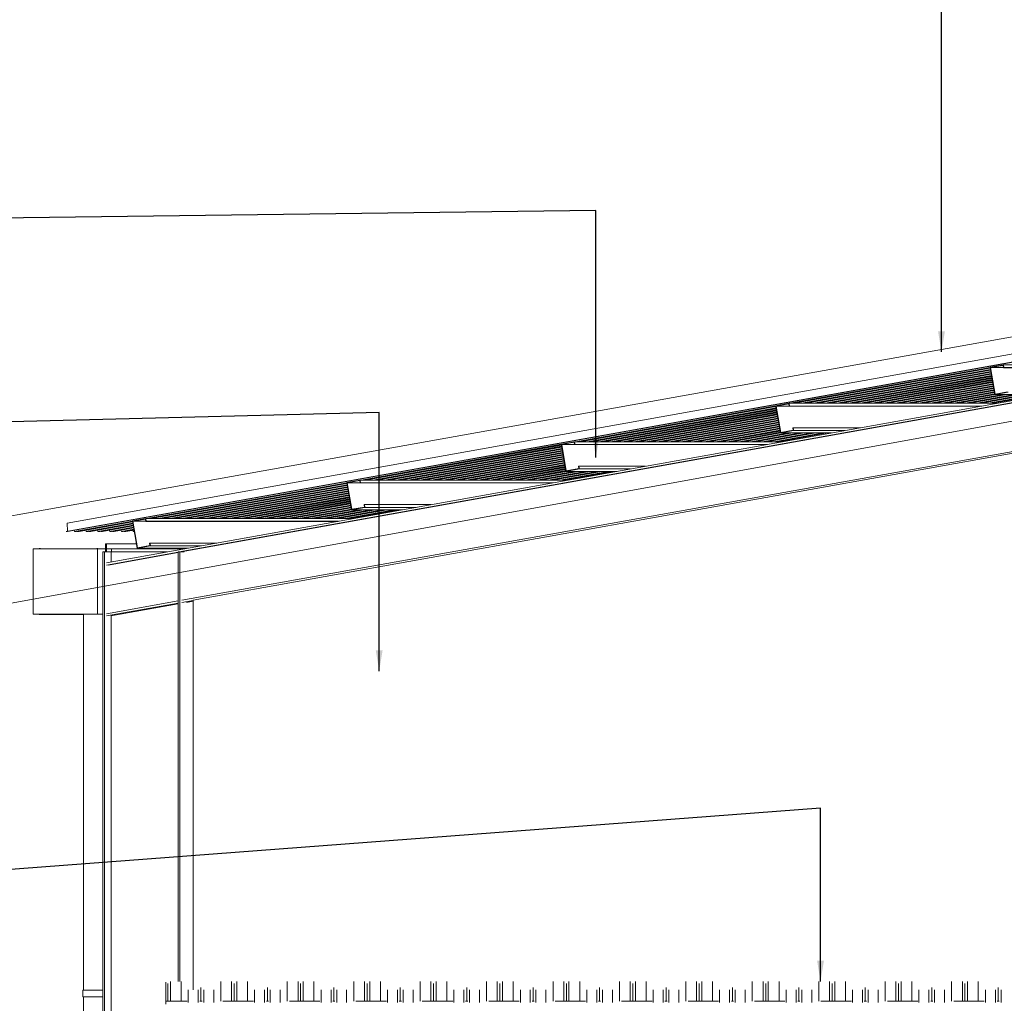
# Model space of a CAD drawing. Header units: millimetres. Extents: x -115474967 to 444143, y -74377 to 241828222.
# Tile 28 of 256: x -162469 to -157949, y 5515 to 10030. Entities that reach past the tile are written whole.
import ezdxf

# ---------------------------------------------------------------- set-up
doc = ezdxf.new("R2010")
doc.units = ezdxf.units.MM
doc.header["$MEASUREMENT"] = 0
doc.linetypes.add('Dashed', pattern=[280, 140, -140])
doc.linetypes.add('PHANTOM', pattern=[2.5, 1.25, -0.25, 0.25, -0.25, 0.25, -0.25])
doc.layers.add('00-5 Grid 01', color=9, linetype='PHANTOM')
doc.layers.add('2 Roof Lines', color=8, linetype='Dashed', lineweight=15)
doc.layers.add('C_TEXT GA_Pen_No__6', color=7, linetype='Continuous', lineweight=5)
doc.styles.add('GENERATED_STYLE_1', font='GOTHIC.TTF')
doc.dimstyles.new('GENERATED_STYLE__8', dxfattribs={"dimtxt": 200, "dimasz": 95, "dimexe": 0.18, "dimexo": 90000, "dimgap": 0.09, "dimtad": 1, "dimtih": 1, "dimtoh": 1, "dimdec": 0, "dimzin": 0, "dimdsep": 46, "dimtxsty": 'GENERATED_STYLE_1', "dimblk": 'ARROWHEAD_2', "dimblk1": 'ARROWHEAD_2', "dimblk2": 'ARROWHEAD_2', "dimcen": 0.09, "dimclrd": 7, "dimclre": 7, "dimclrt": 7, "dimadec": 0, "dimazin": 0, "dimtfac": 1, "dimtdec": 4, "dimtmove": 0, "dimatfit": 3, "dimfxl": 1, "dimtolj": 1, "dimtzin": 0, "dimarcsym": 0})

# ---------------------------------------------------------------- blocks, each defined once
blk = doc.blocks.new('ARROWHEAD_2')
at = {"color": 0, "linetype": 'Continuous', "lineweight": 0}
for p, q in [((-0.378, -0.655), (0.378, 0.655)), ((0, 0), (-1, 0))]:
    blk.add_line(p, q, dxfattribs=at)

msp = doc.modelspace()

# ---------------------------------------------------------------- linework, layer by layer
at = {"layer": '00-5 Grid 01', "linetype": 'ByBlock', "lineweight": 5}
for p, q in [((-162250.356, 7718.68152), (-150175.21405, 9881.55549)), ((-162255.21129, 7681.25921), (-150180.06934, 9844.1324)), ((-162249.57548, 7681.25921), (-150174.43352, 9844.1324)), ((-162070.79888, 7537.17854), (-149658.68401, 9760.33124)), ((-161736.98934, 7587.01679), (-149657.00923, 9750.67985)), ((-161726.99521, 7587.01679), (-149647.0151, 9750.67985)), ((-161724.27116, 7365.49443), (-150929.97059, 9298.87799)), ((-150929.97059, 9290.54695), (-161672.25181, 7366.41283)), ((-158932.50909, 8269.49931), (-158014.08243, 8434.00603)), ((-158924.46393, 8269.49931), (-158013.85186, 8432.60623)), ((-158919.89218, 8269.49931), (-158013.71398, 8431.81168)), ((-158911.8478, 8269.49931), (-158013.47173, 8430.41422)), ((-158878.87728, 8269.49931), (-158012.47776, 8424.68726)), ((-158870.8329, 8269.49931), (-158012.23473, 8423.28979)), ((-158866.26115, 8269.49931), (-158012.09685, 8422.49525)), ((-158858.21599, 8269.49931), (-158011.85459, 8421.09778)), ((-158825.24625, 8269.49931), (-158010.86063, 8415.37005)), ((-158817.20187, 8269.49931), (-158010.61759, 8413.97258)), ((-158812.62934, 8269.49931), (-158010.47972, 8413.17881)), ((-158804.58495, 8269.49931), (-158010.23746, 8411.78135)), ((-157952.67187, 8445.82606), (-158014.23278, 8434.79902)), ((-158014.23278, 8434.79902), (-157992.52299, 8309.72823)), ((-158011.95196, 8433.17643), (-157954.26875, 8443.50864)), ((-157990.92611, 8312.04565), (-158011.95196, 8433.17643)), ((-157952.47557, 8433.17643), (-158011.95196, 8433.17643)), ((-157954.26875, 8443.50864), (-157952.43974, 8432.97156)), ((-157950.50089, 8433.31898), (-157952.67187, 8445.82606)), ((-156997.71871, 8445.82606), (-157952.67187, 8445.82606)), ((-157952.43974, 8432.97156), (-157950.50089, 8433.31898)), ((-157069.48641, 8432.97156), (-157952.43974, 8432.97156)), ((-157067.54679, 8433.31898), (-157950.50089, 8433.31898)), ((-158771.61522, 8269.49931), (-158009.2435, 8406.05361)), ((-158763.57006, 8269.49931), (-158009.00046, 8404.65615)), ((-158758.9983, 8269.49931), (-158008.86258, 8403.8616)), ((-158750.95392, 8269.49931), (-158008.62032, 8402.46414)), ((-158717.98341, 8269.49931), (-158007.62636, 8396.73718)), ((-158709.93902, 8269.49931), (-158007.38333, 8395.33971)), ((-158705.36727, 8269.49931), (-158007.24545, 8394.54517)), ((-158697.32289, 8269.49931), (-158007.00319, 8393.1477)), ((-158664.35237, 8269.49931), (-158006.00923, 8387.42074)), ((-158656.30799, 8269.49931), (-158005.76619, 8386.0225)), ((-158651.73624, 8269.49931), (-158005.62832, 8385.22873)), ((-158643.69108, 8269.49931), (-158005.38606, 8383.83127)), ((-158610.72134, 8269.49931), (-158004.39132, 8378.10353)), ((-158602.67618, 8269.49931), (-158004.14906, 8376.70607)), ((-158598.10443, 8269.49931), (-158004.01118, 8375.9123)), ((-158590.06005, 8269.49931), (-158003.76892, 8374.51483)), ((-158557.09031, 8269.49931), (-158002.77418, 8368.7871)), ((-158549.04515, 8269.49931), (-158002.53193, 8367.38963)), ((-158544.4734, 8269.49931), (-158002.39405, 8366.59509)), ((-158536.42901, 8269.49931), (-158002.15179, 8365.19762)), ((-158503.4585, 8269.49931), (-158001.15705, 8359.47066)), ((-158495.41411, 8269.49931), (-158000.91479, 8358.0732)), ((-158490.84236, 8269.49931), (-158000.77692, 8357.27865)), ((-158482.7972, 8269.49931), (-158000.53466, 8355.88119)), ((-158449.82746, 8269.49931), (-157999.53992, 8350.15345)), ((-158441.78308, 8269.49931), (-157999.29766, 8348.75599)), ((-158437.21055, 8269.49931), (-157999.15978, 8347.96222)), ((-158429.16617, 8269.49931), (-157998.91752, 8346.56475)), ((-158396.19643, 8269.49931), (-157997.92278, 8340.83702)), ((-158388.15127, 8269.49931), (-157997.68053, 8339.43955)), ((-158383.57952, 8269.49931), (-157997.54265, 8338.64579)), ((-158375.53514, 8269.49931), (-157997.29961, 8337.24754)), ((-158342.56462, 8269.49931), (-157996.30565, 8331.52058)), ((-158334.52024, 8269.49931), (-157996.06339, 8330.12312)), ((-158329.94849, 8269.49931), (-157995.92552, 8329.32857)), ((-158321.9041, 8269.49931), (-157995.68248, 8327.93111)), ((-158288.93359, 8269.49931), (-157994.68852, 8322.20415)), ((-158280.88921, 8269.49931), (-157994.44626, 8320.80668)), ((-158276.31745, 8269.49931), (-157994.30838, 8320.01214)), ((-158268.27229, 8269.49931), (-157994.06534, 8318.61467)), ((-157992.52299, 8309.72823), (-157930.96209, 8320.75527)), ((-157933.2429, 8322.37708), (-157990.92611, 8312.04565)), ((-158235.30256, 8269.49931), (-157993.07138, 8312.88694)), ((-158227.25739, 8269.49931), (-157992.82913, 8311.48947)), ((-158222.68564, 8269.49931), (-157992.69125, 8310.69571)), ((-158214.64126, 8269.49931), (-157990.0451, 8309.72823)), ((-158181.67152, 8269.49931), (-157957.07458, 8309.72823)), ((-158173.62636, 8269.49931), (-157949.0302, 8309.72823)), ((-158169.05461, 8269.49931), (-157944.45845, 8309.72823)), ((-158161.01023, 8269.49931), (-157936.41329, 8309.72823)), ((-158128.03971, 8269.49931), (-157903.44355, 8309.72823)), ((-158119.99533, 8269.49931), (-157895.39917, 8309.72823)), ((-158115.42358, 8269.49931), (-157890.82664, 8309.72823)), ((-158107.37842, 8269.49931), (-157882.78226, 8309.72823)), ((-158074.40868, 8269.49931), (-157849.81252, 8309.72823)), ((-158066.3643, 8269.49931), (-157841.76736, 8309.72823)), ((-158061.79177, 8269.49931), (-157837.19561, 8309.72823)), ((-158053.74738, 8269.49931), (-157829.15122, 8309.72823)), ((-158020.77765, 8269.49931), (-157796.18071, 8309.72823)), ((-158012.73249, 8269.49931), (-157788.13633, 8309.72823)), ((-158008.16073, 8269.49931), (-157783.56457, 8309.72823)), ((-158000.11635, 8269.49931), (-157775.51941, 8309.72823)), ((-157757.56503, 8309.72823), (-157992.52299, 8309.72823)), ((-159916.9243, 8093.17256), (-158998.27252, 8257.71978)), ((-159908.87992, 8093.17256), (-158998.04195, 8256.31998)), ((-159904.30817, 8093.17256), (-158997.90407, 8255.52622)), ((-159896.26378, 8093.17256), (-158997.66103, 8254.12875)), ((-159863.29327, 8093.17256), (-158996.66707, 8248.40101)), ((-159855.24889, 8093.17256), (-158996.42481, 8247.00355)), ((-159850.67713, 8093.17256), (-158996.28694, 8246.209)), ((-159842.63197, 8093.17256), (-158996.0439, 8244.81154)), ((-159809.66224, 8093.17256), (-158995.04994, 8239.08458)), ((-159801.61707, 8093.17256), (-158994.80768, 8237.68711)), ((-159797.04532, 8093.17256), (-158994.6698, 8236.89257)), ((-159789.00094, 8093.17256), (-158994.42677, 8235.4951)), ((-159756.0312, 8093.17256), (-158993.43281, 8229.76737)), ((-159747.98604, 8093.17256), (-158993.19055, 8228.3699)), ((-159743.41429, 8093.17256), (-158993.05267, 8227.57614)), ((-158936.85417, 8269.49931), (-158998.41507, 8258.47226)), ((-158998.41507, 8258.47226), (-158976.70529, 8133.40226)), ((-158996.13426, 8256.85046), (-158938.45182, 8267.18266)), ((-158975.10841, 8135.7189), (-158996.13426, 8256.85046)), ((-158936.65787, 8256.85046), (-158996.13426, 8256.85046)), ((-158938.45182, 8267.18266), (-158936.62203, 8256.64481)), ((-158934.68319, 8256.99223), (-158936.85417, 8269.49931)), ((-157982.16975, 8269.49931), (-158936.85417, 8269.49931)), ((-158936.62203, 8256.64481), (-158934.68319, 8256.99223)), ((-158053.93667, 8256.64481), (-158936.62203, 8256.64481)), ((-158051.99783, 8256.99223), (-158934.68319, 8256.99223)), ((-159735.36991, 8093.17256), (-158992.80963, 8226.17867)), ((-159702.39939, 8093.17256), (-158991.81567, 8220.45093)), ((-159694.35501, 8093.17256), (-158991.57341, 8219.05347)), ((-159689.78326, 8093.17256), (-158991.43554, 8218.2597)), ((-159681.7381, 8093.17256), (-158991.1925, 8216.86224)), ((-159648.76836, 8093.17256), (-158990.19854, 8211.1345)), ((-159640.72398, 8093.17256), (-158989.9555, 8209.73703)), ((-159636.15145, 8093.17256), (-158989.81762, 8208.94249)), ((-159628.10706, 8093.17256), (-158989.57537, 8207.54502)), ((-159595.13733, 8093.17256), (-158988.5814, 8201.81807)), ((-159587.09217, 8093.17256), (-158988.33837, 8200.4206)), ((-159582.52041, 8093.17256), (-158988.20049, 8199.62605)), ((-159574.47603, 8093.17256), (-158987.95823, 8198.22859)), ((-159541.50552, 8093.17256), (-158986.96427, 8192.50085)), ((-159533.46113, 8093.17256), (-158986.72123, 8191.10339)), ((-159528.88938, 8093.17256), (-158986.58336, 8190.30962)), ((-159520.845, 8093.17256), (-158986.3411, 8188.91216)), ((-159487.87448, 8093.17256), (-158985.34714, 8183.18442)), ((-159479.8301, 8093.17256), (-158985.1041, 8181.78695)), ((-159475.25835, 8093.17256), (-158984.96622, 8180.99241)), ((-159467.21319, 8093.17256), (-158984.72396, 8179.59494)), ((-159434.24345, 8093.17256), (-158983.73, 8173.86799)), ((-159426.19829, 8093.17256), (-158983.48697, 8172.47052)), ((-159421.62654, 8093.17256), (-158983.34909, 8171.67597)), ((-159413.58216, 8093.17256), (-158983.10683, 8170.27851)), ((-159380.61242, 8093.17256), (-158982.11287, 8164.55155)), ((-159372.56726, 8093.17256), (-158981.86983, 8163.15331)), ((-159367.99551, 8093.17256), (-158981.73196, 8162.35954)), ((-159359.95112, 8093.17256), (-158981.4897, 8160.96208)), ((-159326.98061, 8093.17256), (-158980.49496, 8155.23434)), ((-159318.93623, 8093.17256), (-158980.2527, 8153.83687)), ((-159314.36447, 8093.17256), (-158980.11482, 8153.04311)), ((-159306.31931, 8093.17256), (-158979.87256, 8151.64564)), ((-159273.34958, 8093.17256), (-158978.87782, 8145.9179)), ((-159265.30519, 8093.17256), (-158978.63557, 8144.52044)), ((-159260.73266, 8093.17256), (-158978.49769, 8143.72589)), ((-159252.68828, 8093.17256), (-158978.25543, 8142.32843)), ((-159219.71854, 8093.17256), (-158977.26069, 8136.60147)), ((-158976.70529, 8133.40226), (-158915.14438, 8144.42852)), ((-158917.42519, 8146.05111), (-158975.10841, 8135.7189)), ((-158917.31536, 8156.9356), (-158919.25499, 8156.58818)), ((-158919.25499, 8156.58818), (-158917.42519, 8146.05111)), ((-158915.14438, 8144.42852), (-158917.31536, 8156.9356)), ((-158610.62475, 8156.9356), (-158917.31536, 8156.9356)), ((-158680.45282, 8144.42852), (-158915.14438, 8144.42852)), ((-159921.27327, 8093.17256), (-159982.83417, 8082.14629)), ((-159919.10229, 8080.66548), (-159921.27327, 8093.17256)), ((-158966.62002, 8093.17256), (-159921.27327, 8093.17256)), ((-159211.67338, 8093.17256), (-158977.01843, 8135.20401)), ((-159207.10163, 8093.17256), (-158976.88056, 8134.40946)), ((-159199.05725, 8093.17256), (-158974.46031, 8133.40226)), ((-159166.08673, 8093.17256), (-158941.49057, 8133.40226)), ((-159158.04235, 8093.17256), (-158933.44619, 8133.40226)), ((-159153.4706, 8093.17256), (-158928.87444, 8133.40226)), ((-159145.42622, 8093.17256), (-158920.82928, 8133.40226)), ((-159112.4557, 8093.17256), (-158887.85954, 8133.40226)), ((-159104.41132, 8093.17256), (-158879.81438, 8133.40226)), ((-159099.83957, 8093.17256), (-158875.24263, 8133.40226)), ((-159091.7944, 8093.17256), (-158867.19824, 8133.40226)), ((-159058.82467, 8093.17256), (-158834.22851, 8133.40226)), ((-159050.77951, 8093.17256), (-158826.18335, 8133.40226)), ((-159046.20775, 8093.17256), (-158821.61159, 8133.40226)), ((-159038.16337, 8093.17256), (-158813.56721, 8133.40226)), ((-159005.19363, 8093.17256), (-158780.5967, 8133.40226)), ((-158997.14847, 8093.17256), (-158772.55231, 8133.40226)), ((-158992.57672, 8093.17256), (-158767.98056, 8133.40226)), ((-158984.53234, 8093.17256), (-158759.9354, 8133.40226)), ((-158742.01607, 8133.40226), (-158976.70529, 8133.40226)), ((-160901.34029, 7916.84658), (-159982.69084, 8081.39303)), ((-160893.29591, 7916.84658), (-159982.46027, 8079.99323)), ((-160888.72415, 7916.84658), (-159982.32239, 8079.19869)), ((-160880.67899, 7916.84658), (-159982.08014, 8077.80122)), ((-160847.70925, 7916.84658), (-159981.08617, 8072.07426)), ((-160839.66487, 7916.84658), (-159980.84314, 8070.6768)), ((-160835.09234, 7916.84658), (-159980.70526, 8069.88225)), ((-160827.04796, 7916.84658), (-159980.463, 8068.48479)), ((-160794.07822, 7916.84658), (-159979.46904, 8062.75705)), ((-160786.03306, 7916.84658), (-159979.226, 8061.35958)), ((-160781.46131, 7916.84658), (-159979.08813, 8060.56582)), ((-160773.41693, 7916.84658), (-159978.84587, 8059.16835)), ((-160740.44641, 7916.84658), (-159977.85113, 8053.44062)), ((-160732.40203, 7916.84658), (-159977.60887, 8052.04315)), ((-160727.83028, 7916.84658), (-159977.47099, 8051.24938)), ((-160719.7859, 7916.84658), (-159977.22873, 8049.85192)), ((-159982.83417, 8082.14629), (-159961.12439, 7957.07551)), ((-159980.55336, 8080.52371), (-159922.87015, 8090.85591)), ((-159959.52751, 7959.39215), (-159980.55336, 8080.52371)), ((-159921.07697, 8080.52371), (-159980.55336, 8080.52371)), ((-159922.87015, 8090.85591), (-159921.04114, 8080.31806)), ((-159921.04114, 8080.31806), (-159919.10229, 8080.66548)), ((-159038.38771, 8080.31806), (-159921.04114, 8080.31806)), ((-159036.44887, 8080.66548), (-159919.10229, 8080.66548)), ((-160686.81538, 7916.84658), (-159976.234, 8044.12418)), ((-160678.771, 7916.84658), (-159975.99174, 8042.72672)), ((-160674.19924, 7916.84658), (-159975.85386, 8041.93217)), ((-160666.15408, 7916.84658), (-159975.6116, 8040.53471)), ((-160633.18435, 7916.84658), (-159974.61686, 8034.80775)), ((-160625.13919, 7916.84658), (-159974.3746, 8033.41028)), ((-160620.56743, 7916.84658), (-159974.23673, 8032.61574)), ((-160612.52305, 7916.84658), (-159973.99447, 8031.21827)), ((-160579.55331, 7916.84658), (-159972.99973, 8025.49054)), ((-160571.50815, 7916.84658), (-159972.75747, 8024.09307)), ((-160566.9364, 7916.84658), (-159972.61959, 8023.2993)), ((-160558.89202, 7916.84658), (-159972.37656, 8021.90184)), ((-160525.9215, 7916.84658), (-159971.38259, 8016.1741)), ((-160517.87712, 7916.84658), (-159971.14034, 8014.77664)), ((-160513.30537, 7916.84658), (-159971.00246, 8013.98209)), ((-160505.26021, 7916.84658), (-159970.75942, 8012.58463)), ((-160472.29047, 7916.84658), (-159969.76546, 8006.85767)), ((-160464.24609, 7916.84658), (-159969.5232, 8005.4602)), ((-160459.67356, 7916.84658), (-159969.38533, 8004.66566)), ((-160451.62918, 7916.84658), (-159969.14229, 8003.26819)), ((-160418.65944, 7916.84658), (-159968.14833, 7997.54123)), ((-160410.61428, 7916.84658), (-159967.90607, 7996.14299)), ((-160406.04253, 7916.84658), (-159967.76819, 7995.34922)), ((-160397.99814, 7916.84658), (-159967.52516, 7993.95176)), ((-160365.02763, 7916.84658), (-159966.53119, 7988.22402)), ((-160356.98324, 7916.84658), (-159966.28894, 7986.82656)), ((-160352.41149, 7916.84658), (-159966.15106, 7986.03279)), ((-160344.36711, 7916.84658), (-159965.90802, 7984.63532)), ((-160311.39659, 7916.84658), (-159964.91406, 7978.90759)), ((-160303.35221, 7916.84658), (-159964.6718, 7977.51012)), ((-160298.78046, 7916.84658), (-159964.53393, 7976.71558)), ((-160290.7353, 7916.84658), (-159964.29089, 7975.31811)), ((-160257.76556, 7916.84658), (-159963.29693, 7969.59115)), ((-160249.7204, 7916.84658), (-159963.05467, 7968.19369)), ((-160245.14865, 7916.84658), (-159962.91679, 7967.39914)), ((-160237.10427, 7916.84658), (-159962.67375, 7966.00168)), ((-160204.13453, 7916.84658), (-159961.67979, 7960.27394)), ((-160196.08937, 7916.84658), (-159961.43676, 7958.87648)), ((-160191.51762, 7916.84658), (-159961.29888, 7958.08271)), ((-160183.47323, 7916.84658), (-159958.8763, 7957.07551)), ((-160150.50272, 7916.84658), (-159925.90656, 7957.07551)), ((-160142.45834, 7916.84658), (-159917.86218, 7957.07551)), ((-160137.88658, 7916.84658), (-159913.28965, 7957.07551)), ((-160129.84142, 7916.84658), (-159905.24526, 7957.07551)), ((-160096.87169, 7916.84658), (-159872.27553, 7957.07551)), ((-160088.8273, 7916.84658), (-159864.23036, 7957.07551)), ((-160084.25477, 7916.84658), (-159859.65861, 7957.07551)), ((-160076.21039, 7916.84658), (-159851.61423, 7957.07551)), ((-160043.24065, 7916.84658), (-159818.64371, 7957.07551)), ((-160035.19549, 7916.84658), (-159810.59933, 7957.07551)), ((-160030.62374, 7916.84658), (-159806.02758, 7957.07551)), ((-160022.57936, 7916.84658), (-159797.98242, 7957.07551)), ((-159989.60884, 7916.84658), (-159765.01268, 7957.07551)), ((-159981.56446, 7916.84658), (-159756.9683, 7957.07551)), ((-159976.99271, 7916.84658), (-159752.39655, 7957.07551)), ((-159968.94833, 7916.84658), (-159744.35139, 7957.07551)), ((-159961.12439, 7957.07551), (-159899.56348, 7968.10255)), ((-159726.46711, 7957.07551), (-159961.12439, 7957.07551)), ((-159901.8443, 7969.72436), (-159959.52751, 7959.39215)), ((-159901.73446, 7980.60963), (-159903.67331, 7980.26221)), ((-159903.67331, 7980.26221), (-159901.8443, 7969.72436)), ((-159899.56348, 7968.10255), (-159901.73446, 7980.60963)), ((-159595.07501, 7980.60963), (-159901.73446, 7980.60963)), ((-159664.90386, 7968.10255), (-159899.56348, 7968.10255)), ((-160905.69237, 7916.84658), (-160967.25328, 7905.81954)), ((-160964.97246, 7904.19696), (-160907.28925, 7914.52916)), ((-160907.28925, 7914.52916), (-160905.46024, 7903.99209)), ((-160903.52139, 7904.33951), (-160905.69237, 7916.84658)), ((-159951.07106, 7916.84658), (-160905.69237, 7916.84658)), ((-161885.75627, 7740.51983), (-160967.10995, 7905.0655)), ((-161877.71189, 7740.51983), (-160966.87937, 7903.66648)), ((-161873.14014, 7740.51983), (-160966.7415, 7902.87193)), ((-161865.09498, 7740.51983), (-160966.49846, 7901.47447)), ((-161832.12524, 7740.51983), (-160965.5045, 7895.74673)), ((-161824.08008, 7740.51983), (-160965.26224, 7894.34927)), ((-161819.50833, 7740.51983), (-160965.12436, 7893.5555)), ((-161811.46395, 7740.51983), (-160964.88133, 7892.15804)), ((-161778.49421, 7740.51983), (-160963.88736, 7886.4303)), ((-161770.44905, 7740.51983), (-160963.64511, 7885.03283)), ((-161765.8773, 7740.51983), (-160963.50723, 7884.23907)), ((-161757.83291, 7740.51983), (-160963.26419, 7882.8416)), ((-161724.8624, 7740.51983), (-160962.27023, 7877.11386)), ((-161716.81802, 7740.51983), (-160962.02797, 7875.7164)), ((-161712.24626, 7740.51983), (-160961.8901, 7874.92185)), ((-161704.2011, 7740.51983), (-160961.64706, 7873.52439)), ((-161671.23137, 7740.51983), (-160960.6531, 7867.79743)), ((-161663.18698, 7740.51983), (-160960.41006, 7866.39997)), ((-161658.61445, 7740.51983), (-160960.27296, 7865.60542)), ((-160967.25328, 7905.81954), (-160945.54349, 7780.74876)), ((-160943.94583, 7783.06618), (-160964.97246, 7904.19696)), ((-160905.49529, 7904.19696), (-160964.97246, 7904.19696)), ((-160905.46024, 7903.99209), (-160903.52139, 7904.33951)), ((-160022.83875, 7903.99209), (-160905.46024, 7903.99209)), ((-160020.89913, 7904.33951), (-160903.52139, 7904.33951)), ((-161650.57007, 7740.51983), (-160960.02993, 7864.20796)), ((-161617.60033, 7740.51983), (-160959.03596, 7858.48022)), ((-161609.55517, 7740.51983), (-160958.79293, 7857.08275)), ((-161604.98342, 7740.51983), (-160958.65505, 7856.28899)), ((-161596.93904, 7740.51983), (-160958.41279, 7854.89152)), ((-161563.96852, 7740.51983), (-160957.41883, 7849.16378)), ((-161555.92414, 7740.51983), (-160957.17579, 7847.76632)), ((-161551.35239, 7740.51983), (-160957.03792, 7846.97177)), ((-161543.30801, 7740.51983), (-160956.79566, 7845.57431)), ((-161510.33749, 7740.51983), (-160955.8017, 7839.84735)), ((-161502.29311, 7740.51983), (-160955.55866, 7838.44989)), ((-161497.72136, 7740.51983), (-160955.42078, 7837.65534)), ((-161489.67619, 7740.51983), (-160955.17852, 7836.25787)), ((-161456.70646, 7740.51983), (-160954.18456, 7830.53014)), ((-161448.6613, 7740.51983), (-160953.94153, 7829.13267)), ((-161444.08954, 7740.51983), (-160953.80365, 7828.33891)), ((-161436.04516, 7740.51983), (-160953.56139, 7826.94144)), ((-161403.07542, 7740.51983), (-160952.56743, 7821.2137)), ((-161395.03026, 7740.51983), (-160952.32439, 7819.81624)), ((-161390.45851, 7740.51983), (-160952.18652, 7819.02247)), ((-161382.41413, 7740.51983), (-160951.94426, 7817.62501)), ((-161349.44361, 7740.51983), (-160950.9503, 7811.89727)), ((-161341.39923, 7740.51983), (-160950.70726, 7810.49981)), ((-161336.82748, 7740.51983), (-160950.56938, 7809.70526)), ((-161328.78232, 7740.51983), (-160950.32712, 7808.30779)), ((-161295.81258, 7740.51983), (-160949.33238, 7802.58084)), ((-161287.7682, 7740.51983), (-160949.09013, 7801.18337)), ((-161283.19567, 7740.51983), (-160948.95225, 7800.38883)), ((-161275.15129, 7740.51983), (-160948.70999, 7798.99136)), ((-161242.18155, 7740.51983), (-160947.71525, 7793.26362)), ((-161234.13639, 7740.51983), (-160947.47299, 7791.86616)), ((-161229.56464, 7740.51983), (-160947.33512, 7791.07239)), ((-161221.52025, 7740.51983), (-160947.09286, 7789.67493)), ((-161188.54974, 7740.51983), (-160946.09812, 7783.94719)), ((-161180.50535, 7740.51983), (-160945.85586, 7782.54972)), ((-161175.9336, 7740.51983), (-160945.71798, 7781.75596)), ((-161167.88922, 7740.51983), (-160943.29228, 7780.74876)), ((-161134.9187, 7740.51983), (-160910.32254, 7780.74876)), ((-161126.87432, 7740.51983), (-160902.27738, 7780.74876)), ((-161122.30257, 7740.51983), (-160897.70563, 7780.74876)), ((-161114.25741, 7740.51983), (-160889.66125, 7780.74876)), ((-161081.28767, 7740.51983), (-160856.69151, 7780.74876)), ((-161073.24251, 7740.51983), (-160848.64635, 7780.74876)), ((-161068.67076, 7740.51983), (-160844.0746, 7780.74876)), ((-161060.62638, 7740.51983), (-160836.03022, 7780.74876)), ((-161027.65664, 7740.51983), (-160803.0597, 7780.74876)), ((-161019.61148, 7740.51983), (-160795.01532, 7780.74876)), ((-161015.03973, 7740.51983), (-160790.44357, 7780.74876)), ((-161006.99535, 7740.51983), (-160782.39841, 7780.74876)), ((-160974.02483, 7740.51983), (-160749.42867, 7780.74876)), ((-160965.98045, 7740.51983), (-160741.38429, 7780.74876)), ((-160961.40869, 7740.51983), (-160736.81176, 7780.74876)), ((-160953.36353, 7740.51983), (-160728.76737, 7780.74876)), ((-160945.54349, 7780.74876), (-160883.98259, 7791.7758)), ((-160710.91737, 7780.74876), (-160945.54349, 7780.74876)), ((-160886.2634, 7793.39838), (-160943.94583, 7783.06618)), ((-160886.15357, 7804.28288), (-160888.09241, 7803.93546)), ((-160888.09241, 7803.93546), (-160886.2634, 7793.39838)), ((-160883.98259, 7791.7758), (-160886.15357, 7804.28288)), ((-160579.52605, 7804.28288), (-160886.15357, 7804.28288)), ((-160649.35412, 7791.7758), (-160883.98259, 7791.7758)), ((-161890.11069, 7740.51983), (-161951.6716, 7729.49357)), ((-161949.39079, 7727.87098), (-161891.70757, 7738.20319)), ((-161891.70757, 7738.20319), (-161889.87856, 7727.66534)), ((-161887.93972, 7728.01276), (-161890.11069, 7740.51983)), ((-160935.5221, 7740.51983), (-161890.11069, 7740.51983)), ((-162250.356, 7718.68152), (-162249.59651, 7682.26486)), ((-162216.60496, 7681.25921), (-162218.4254, 7686.83817)), ((-162216.60496, 7681.25921), (-161951.52827, 7728.73875)), ((-162208.56058, 7681.25921), (-161951.2977, 7727.33895)), ((-162203.98883, 7681.25921), (-161951.15982, 7726.54518)), ((-162195.94366, 7681.25921), (-161950.91756, 7725.14772)), ((-162162.97393, 7681.25921), (-162164.79437, 7686.83817)), ((-162162.97393, 7681.25921), (-161949.9236, 7719.41998)), ((-162154.92954, 7681.25921), (-161949.68056, 7718.02252)), ((-162150.35779, 7681.25921), (-161949.54269, 7717.22875)), ((-162142.31263, 7681.25921), (-161949.30043, 7715.83128)), ((-162109.34289, 7681.25921), (-162111.16334, 7686.83817)), ((-162109.34289, 7681.25921), (-161948.30569, 7710.10355)), ((-162101.29773, 7681.25921), (-161948.06343, 7708.70608)), ((-162096.72598, 7681.25921), (-161947.92555, 7707.91154)), ((-162088.6816, 7681.25921), (-161947.68329, 7706.51407)), ((-162055.71186, 7681.25921), (-162057.53231, 7686.83817)), ((-162055.71186, 7681.25921), (-161946.68855, 7700.78711)), ((-162047.6667, 7681.25921), (-161946.4463, 7699.38965)), ((-162043.09495, 7681.25921), (-161946.30842, 7698.5951)), ((-162035.05057, 7681.25921), (-161946.06616, 7697.19764)), ((-162002.08005, 7681.25921), (-162003.90049, 7686.83817)), ((-162002.08005, 7681.25921), (-161945.07142, 7691.4699)), ((-161994.03567, 7681.25921), (-161944.82916, 7690.07244)), ((-161989.46392, 7681.25921), (-161944.69129, 7689.27867)), ((-161981.41876, 7681.25921), (-161944.44903, 7687.8812)), ((-161951.6716, 7729.49357), (-161929.96182, 7604.42278)), ((-161948.44902, 7681.25921), (-161950.26946, 7686.83817)), ((-161928.36494, 7606.73943), (-161949.39079, 7727.87098)), ((-161889.91439, 7727.87098), (-161949.39079, 7727.87098)), ((-161889.87856, 7727.66534), (-161887.93972, 7728.01276)), ((-161007.28902, 7727.66534), (-161889.87856, 7727.66534)), ((-161005.35017, 7728.01276), (-161887.93972, 7728.01276)), ((-162249.57548, 7681.25921), (-162255.21129, 7681.25921)), ((-162208.56058, 7681.25921), (-162216.60496, 7681.25921)), ((-162203.98883, 7681.25921), (-162204.30275, 7682.02182)), ((-162195.94366, 7681.25921), (-162203.98883, 7681.25921)), ((-162154.92954, 7681.25921), (-162162.97393, 7681.25921)), ((-162150.35779, 7681.25921), (-162150.67172, 7682.02182)), ((-162142.31263, 7681.25921), (-162150.35779, 7681.25921)), ((-162101.29773, 7681.25921), (-162109.34289, 7681.25921)), ((-162096.72598, 7681.25921), (-162097.0399, 7682.02182)), ((-162088.6816, 7681.25921), (-162096.72598, 7681.25921)), ((-162047.6667, 7681.25921), (-162055.71186, 7681.25921)), ((-162043.09495, 7681.25921), (-162043.40887, 7682.02182)), ((-162035.05057, 7681.25921), (-162043.09495, 7681.25921)), ((-161994.03567, 7681.25921), (-162002.08005, 7681.25921)), ((-161989.46392, 7681.25921), (-161989.77784, 7682.02182)), ((-161981.41876, 7681.25921), (-161989.46392, 7681.25921)), ((-161948.44902, 7681.25921), (-161943.45429, 7682.15347)), ((-161943.29927, 7681.25921), (-161948.44902, 7681.25921)), ((-162111.98982, 7601.72444), (-162407.3161, 7601.72444)), ((-162407.3161, 7601.72444), (-162407.3161, 7301.72437)), ((-162378.72649, 7603.72483), (-162378.72649, 7601.72444)), ((-162378.72649, 7603.72483), (-162373.45211, 7603.72483)), ((-162373.45211, 7603.72483), (-162373.45211, 7601.72444)), ((-162114.99351, 7603.72483), (-162114.99351, 7601.72444)), ((-162114.99351, 7603.72483), (-162109.71836, 7603.72483)), ((-162075.52486, 7601.72444), (-162111.98982, 7601.72444)), ((-162111.98982, 7301.72437), (-162111.98982, 7601.72444)), ((-162109.71836, 7603.72483), (-162109.71836, 7601.72444)), ((-162075.52486, 7623.72478), (-162075.52486, 7603.72483)), ((-162075.52486, 7623.72478), (-162070.25048, 7623.72478)), ((-161933.31215, 7623.72478), (-162075.52486, 7623.72478)), ((-162075.52486, 7587.01679), (-162075.52486, 7603.72483)), ((-162075.52486, 7603.72483), (-162070.25048, 7603.72483)), ((-162070.25048, 7603.72483), (-162070.25048, 7623.72478)), ((-162070.25048, 7587.01679), (-162070.25048, 7603.72483)), ((-162047.52337, 7601.72444), (-162070.25048, 7601.72444)), ((-161710.43127, 7601.72444), (-162047.52337, 7601.72444)), ((-162047.52337, 7601.72444), (-162047.52337, 7587.01679)), ((-161929.96182, 7604.42278), (-161868.40091, 7615.44905)), ((-161695.36841, 7604.42278), (-161929.96182, 7604.42278)), ((-161870.68172, 7617.07163), (-161928.36494, 7606.73943)), ((-161870.57189, 7627.95613), (-161872.51074, 7627.60871)), ((-161872.51074, 7627.60871), (-161870.68172, 7617.07163)), ((-161868.40091, 7615.44905), (-161870.57189, 7627.95613)), ((-161563.97709, 7627.95613), (-161870.57189, 7627.95613)), ((-161633.80516, 7615.44905), (-161868.40091, 7615.44905)), ((-161851.25976, 7603.72483), (-161851.25976, 7601.72444)), ((-161851.25976, 7603.72483), (-161845.98538, 7603.72483)), ((-161845.98538, 7603.72483), (-161845.98538, 7601.72444)), ((-161811.79111, 7604.42278), (-161811.79111, 7603.72483)), ((-161811.79111, 7601.72444), (-161811.79111, 7603.72483)), ((-161811.79111, 7603.72483), (-161806.51673, 7603.72483)), ((-161806.51673, 7603.72483), (-161806.51673, 7604.42278)), ((-161806.51673, 7601.72444), (-161806.51673, 7603.72483)), ((-162087.08706, 7587.01679), (-162080.19632, 7587.01679)), ((-162087.08706, 4556.58342), (-162087.08706, 7587.01679)), ((-162080.19632, 7587.01679), (-162049.51207, 7587.01679)), ((-162080.19632, 4556.58342), (-162080.19632, 7587.01679)), ((-162070.79888, 7527.22725), (-161740.57181, 7586.37492)), ((-162060.79384, 7527.22959), (-161740.57181, 7584.58486)), ((-162049.51207, 7587.01679), (-161792.54831, 7587.01679)), ((-162049.51207, 7540.99158), (-162049.51207, 7587.01679)), ((-161740.57181, 7587.01679), (-161733.68029, 7587.01679)), ((-161740.57181, 5615.87362), (-161740.57181, 7587.01679)), ((-161733.68029, 7587.01679), (-161714.26612, 7587.01679)), ((-161733.68029, 5615.87362), (-161733.68029, 7587.01679)), ((-162070.79888, 7303.42719), (-161740.57181, 7362.57486)), ((-162070.79888, 7293.47668), (-161740.57181, 7352.62357)), ((-162049.69824, 7293.48058), (-161740.57181, 7348.8487)), ((-161724.27116, 7355.54314), (-161672.25181, 7364.86035)), ((-161703.17053, 7355.54781), (-161672.25181, 7361.08548)), ((-161672.25181, 7366.41283), (-161672.25181, 5577.72843)), ((-162407.3161, 7301.72437), (-162111.98982, 7301.72437)), ((-162378.72649, 7301.72437), (-162378.72649, 7299.72477)), ((-162378.72649, 7299.72477), (-162176.30515, 7299.72477)), ((-162373.45211, 7301.72437), (-162373.45211, 7299.72477)), ((-162176.30515, 7301.72437), (-162176.30515, 5575.07528)), ((-162099.64087, 7301.72437), (-162111.98982, 7301.72437)), ((-162087.08706, 7301.72437), (-162099.64087, 7301.72437)), ((-162049.51207, 4556.58342), (-162049.51207, 7293.51407)), ((-162178.71995, 5575.07528), (-162087.08706, 5575.07528)), ((-162178.71995, 5545.07496), (-162178.71995, 5575.07528)), ((-162178.71995, 5545.07496), (-162087.08706, 5545.07496)), ((-162176.30515, 5545.07496), (-162176.30515, 4575.07529))]:
    msp.add_line(p, q, dxfattribs=at)
msp.add_lwpolyline([(-162585.24673, 7337.9701), (-162585.24673, 7739.3774), (-150203.23667, 9953.02523), (-150203.23667, 9588.96445)], close=True, dxfattribs=at)
at = {"layer": '2 Roof Lines'}
for p, q in [((-161797.28521, 5524.76498), (-161797.28754, 5612.98444)), ((-161789.1232, 5524.76575), (-161789.12554, 5606.83917)), ((-161777.12245, 5524.76575), (-161777.12557, 5615.87362)), ((-161727.8731, 5524.76575), (-161727.87544, 5615.87362)), ((-161545.37304, 5524.76575), (-161545.37538, 5615.87362)), ((-161496.12292, 5524.76575), (-161496.12525, 5615.87362)), ((-161484.12295, 5524.76575), (-161484.12528, 5606.83917)), ((-161472.12297, 5524.76575), (-161472.12531, 5615.87362)), ((-161422.87285, 5524.76575), (-161422.87518, 5615.87362)), ((-161240.37279, 5524.76575), (-161240.37591, 5615.87362)), ((-161191.12266, 5524.76575), (-161191.12578, 5615.87362)), ((-161179.12269, 5524.76575), (-161179.12581, 5606.83917)), ((-161167.12272, 5524.76575), (-161167.12583, 5615.87362)), ((-161117.87259, 5524.76575), (-161117.87571, 5615.87362)), ((-160935.37253, 5524.76575), (-160935.37565, 5615.87362)), ((-160886.12241, 5524.76575), (-160886.12552, 5615.87362)), ((-160874.12321, 5524.76575), (-160874.12555, 5606.83917)), ((-160862.12246, 5524.76575), (-160862.12558, 5615.87362)), ((-160812.87311, 5524.76575), (-160812.87545, 5615.87362)), ((-160630.37306, 5524.76575), (-160630.37539, 5615.87362)), ((-160581.12293, 5524.76575), (-160581.12527, 5615.87362)), ((-160569.12296, 5524.76575), (-160569.1253, 5606.83917)), ((-160557.12299, 5524.76575), (-160557.12532, 5615.87362)), ((-160507.87286, 5524.76575), (-160507.8752, 5615.87362)), ((-160325.3728, 5524.76575), (-160325.37592, 5615.87362)), ((-160276.12268, 5524.76575), (-160276.12579, 5615.87362)), ((-160264.1227, 5524.76575), (-160264.12582, 5606.83917)), ((-160252.12273, 5524.76575), (-160252.12585, 5615.87362)), ((-160202.8726, 5524.76575), (-160202.87572, 5615.87362)), ((-160020.37255, 5524.76575), (-160020.37566, 5615.87284)), ((-159971.12242, 5524.76575), (-159971.12554, 5615.87284)), ((-159959.12323, 5524.76575), (-159959.12556, 5606.83917)), ((-159947.12248, 5524.76575), (-159947.12559, 5615.87284)), ((-159897.87313, 5524.76575), (-159897.87547, 5615.87284)), ((-159715.37307, 5524.76575), (-159715.37541, 5615.87284)), ((-159666.12294, 5524.76575), (-159666.12528, 5615.87284)), ((-159654.12297, 5524.76575), (-159654.12531, 5606.83839)), ((-159642.123, 5524.76575), (-159642.12534, 5615.87284)), ((-159592.87287, 5524.76575), (-159592.87521, 5615.87284)), ((-159410.37282, 5524.76575), (-159410.37515, 5615.87284)), ((-159361.12269, 5524.76575), (-159361.1258, 5615.87284)), ((-159349.12272, 5524.76575), (-159349.12583, 5606.83839)), ((-159337.12275, 5524.76575), (-159337.12586, 5615.87284)), ((-159287.87262, 5524.76575), (-159287.87573, 5615.87284)), ((-159105.37256, 5524.76575), (-159105.37568, 5615.87284)), ((-159056.12243, 5524.76575), (-159056.12555, 5615.87284)), ((-159044.12324, 5524.76575), (-159044.12558, 5606.83839)), ((-159032.12249, 5524.76575), (-159032.12561, 5615.87284)), ((-158982.87314, 5524.76575), (-158982.87548, 5615.87284)), ((-158800.37308, 5524.76575), (-158800.37542, 5615.87284)), ((-158751.12296, 5524.76575), (-158751.12529, 5615.87284)), ((-158739.12299, 5524.76575), (-158739.12532, 5606.83839)), ((-158727.12301, 5524.76575), (-158727.12535, 5615.87284)), ((-158677.87289, 5524.76575), (-158677.87522, 5615.87284)), ((-158495.37283, 5524.76575), (-158495.37517, 5615.87284)), ((-158446.1227, 5524.76575), (-158446.12582, 5615.87284)), ((-158434.12273, 5524.76575), (-158434.12585, 5606.83839)), ((-158422.12276, 5524.76575), (-158422.12587, 5615.87284)), ((-158372.87263, 5524.76575), (-158372.87575, 5615.87284)), ((-158190.37257, 5524.76575), (-158190.37569, 5615.87284)), ((-158141.12245, 5524.76575), (-158141.12556, 5615.87284)), ((-158129.12325, 5524.76575), (-158129.12559, 5606.83839)), ((-158117.1225, 5524.76575), (-158117.12562, 5615.87284)), ((-158067.87316, 5524.76575), (-158067.87549, 5615.87284)), ((-161695.37386, 5518.70618), (-161695.37542, 5577.72843)), ((-161649.62363, 5518.70618), (-161649.62518, 5577.72843)), ((-161636.62346, 5524.76575), (-161636.6258, 5587.51536)), ((-161623.62408, 5518.70618), (-161623.62564, 5577.72843)), ((-161577.87384, 5518.70618), (-161577.8754, 5577.72843)), ((-161390.3736, 5518.70618), (-161390.37516, 5577.72843)), ((-161344.62337, 5518.70618), (-161344.62571, 5577.72843)), ((-161331.62399, 5524.76575), (-161331.62554, 5587.51536)), ((-161318.62382, 5518.70618), (-161318.62538, 5577.72843)), ((-161272.87359, 5518.70618), (-161272.87515, 5577.72843)), ((-161085.37413, 5518.70618), (-161085.37569, 5577.72843)), ((-161039.6239, 5518.70618), (-161039.62545, 5577.72843)), ((-161026.62373, 5524.76575), (-161026.62529, 5587.51536)), ((-161013.62357, 5518.70618), (-161013.6259, 5577.72843)), ((-160967.87411, 5518.70618), (-160967.87567, 5577.72843)), ((-160780.37387, 5518.70618), (-160780.37543, 5577.72843)), ((-160734.62364, 5518.70618), (-160734.6252, 5577.72843)), ((-160721.62348, 5524.76575), (-160721.62581, 5587.51536)), ((-160708.62409, 5518.70618), (-160708.62565, 5577.72843)), ((-160662.87386, 5518.70618), (-160662.87542, 5577.72843)), ((-160475.37362, 5518.70618), (-160475.37518, 5577.72843)), ((-160429.62338, 5518.70618), (-160429.62572, 5577.72843)), ((-160416.624, 5524.76575), (-160416.62556, 5587.51536)), ((-160403.62384, 5518.70618), (-160403.62539, 5577.72843)), ((-160357.8736, 5518.70618), (-160357.87516, 5577.72843)), ((-160170.37414, 5518.70618), (-160170.3757, 5577.72843)), ((-160124.62391, 5518.70618), (-160124.62547, 5577.72843)), ((-160111.62374, 5524.76575), (-160111.6253, 5587.51536)), ((-160098.62358, 5518.70618), (-160098.62592, 5577.72843)), ((-160052.87413, 5518.70618), (-160052.87568, 5577.72843)), ((-159865.37389, 5518.70618), (-159865.37544, 5577.72766)), ((-159819.62365, 5518.70618), (-159819.62521, 5577.72766)), ((-159806.62349, 5524.76575), (-159806.62583, 5587.51536)), ((-159793.6241, 5518.70618), (-159793.62566, 5577.72766)), ((-159747.87387, 5518.70618), (-159747.87543, 5577.72766)), ((-159560.37363, 5518.70618), (-159560.37519, 5577.72766)), ((-159514.6234, 5518.70618), (-159514.62574, 5577.72766)), ((-159501.62401, 5524.76575), (-159501.62557, 5587.51536)), ((-159488.62385, 5518.70618), (-159488.62541, 5577.72766)), ((-159442.87362, 5518.70618), (-159442.87517, 5577.72766)), ((-159255.37338, 5518.70618), (-159255.37571, 5577.72766)), ((-159209.62392, 5518.70618), (-159209.62548, 5577.72766)), ((-159196.62376, 5524.76575), (-159196.62532, 5587.51536)), ((-159183.62359, 5518.70618), (-159183.62515, 5577.72766)), ((-159137.87414, 5518.70618), (-159137.8757, 5577.72766)), ((-158950.3739, 5518.70618), (-158950.37546, 5577.72766)), ((-158904.62367, 5518.70618), (-158904.62522, 5577.72766)), ((-158891.6235, 5524.76575), (-158891.62584, 5587.51536)), ((-158878.62412, 5518.70618), (-158878.62568, 5577.72766)), ((-158832.87388, 5518.70618), (-158832.87544, 5577.72766)), ((-158645.37364, 5518.70618), (-158645.3752, 5577.72766)), ((-158599.62341, 5518.70618), (-158599.62575, 5577.72766)), ((-158586.62403, 5524.76575), (-158586.62558, 5587.51458)), ((-158573.62386, 5518.70618), (-158573.62542, 5577.72766)), ((-158527.87363, 5518.70618), (-158527.87519, 5577.72766)), ((-158340.37339, 5518.70618), (-158340.37573, 5577.72766)), ((-158294.62394, 5518.70618), (-158294.62549, 5577.72766)), ((-158281.62377, 5524.76575), (-158281.62533, 5587.51458)), ((-158268.62361, 5518.70618), (-158268.62517, 5577.72766)), ((-158222.87337, 5518.70618), (-158222.87571, 5577.72766)), ((-158035.37391, 5518.70618), (-158035.37547, 5577.72766)), ((-157989.62368, 5518.70618), (-157989.62524, 5577.72766)), ((-157976.62352, 5524.76575), (-157976.62585, 5587.51458)), ((-157963.62413, 5518.70618), (-157963.62569, 5577.72766)), ((-161798.04316, 5512.11423), (-161798.04314, 5524.76575)), ((-161700.57579, 5524.76575), (-161798.04314, 5524.76575)), ((-161631.73389, 5524.76575), (-161641.51381, 5524.76575)), ((-161395.57632, 5524.76575), (-161572.67113, 5524.76575)), ((-161326.73442, 5524.76575), (-161336.51356, 5524.76575)), ((-161090.57606, 5524.76575), (-161267.67165, 5524.76575)), ((-161021.73416, 5524.76575), (-161031.5133, 5524.76575)), ((-160785.57581, 5524.76575), (-160962.6714, 5524.76575)), ((-160716.73391, 5524.76575), (-160726.51305, 5524.76575)), ((-160480.57633, 5524.76575), (-160657.67114, 5524.76575)), ((-160411.73443, 5524.76575), (-160421.51357, 5524.76575)), ((-160175.57608, 5524.76575), (-160352.67167, 5524.76575)), ((-160106.73417, 5524.76575), (-160116.51331, 5524.76575)), ((-159870.57582, 5524.76575), (-160047.67141, 5524.76575)), ((-159801.73392, 5524.76575), (-159811.51306, 5524.76575)), ((-159565.57635, 5524.76575), (-159742.67116, 5524.76575)), ((-159496.73444, 5524.76575), (-159506.51358, 5524.76575)), ((-159260.57609, 5524.76575), (-159437.67168, 5524.76575)), ((-159191.73419, 5524.76575), (-159201.51333, 5524.76575)), ((-158955.57583, 5524.76575), (-159132.67143, 5524.76575)), ((-158886.73393, 5524.76575), (-158896.51307, 5524.76575)), ((-158650.57636, 5524.76575), (-158827.67117, 5524.76575)), ((-158581.73446, 5524.76575), (-158591.5136, 5524.76575)), ((-158345.5761, 5524.76575), (-158522.67169, 5524.76575)), ((-158276.7342, 5524.76575), (-158286.51334, 5524.76575)), ((-158040.57585, 5524.76575), (-158217.67144, 5524.76575)), ((-157971.73395, 5524.76575), (-157981.51309, 5524.76575))]:
    msp.add_line(p, q, dxfattribs=at)

# ---------------------------------------------------------------- leaders
at = {"layer": 'C_TEXT GA_Pen_No__6', "color": 7, "linetype": 'Continuous', "lineweight": 5, "annotation_type": 0, "has_hookline": 1, "hookline_direction": 1}
for points, text_width in [([(-158237.03169, 8505.13479), (-158237.03169, 10721.2218), (-170561.65504, 9861.54091)], 4423.17531), ([(-159823.56664, 8021.2481), (-159823.56664, 9154.25731), (-172596.45816, 8992.23128)], 2414.98977), ([(-160818.43456, 7040.5528), (-160818.43456, 8227.86103), (-170836.76594, 7967.64045)], 4159.95907), ([(-158792.37101, 5615.87364), (-158792.37101, 6411.06097), (-169979.83107, 5562.59295)], 5057.81037)]:
    msp.add_leader(points, dimstyle='GENERATED_STYLE__8', dxfattribs=dict(at, text_width=text_width))

doc.saveas('drawing.dxf')
